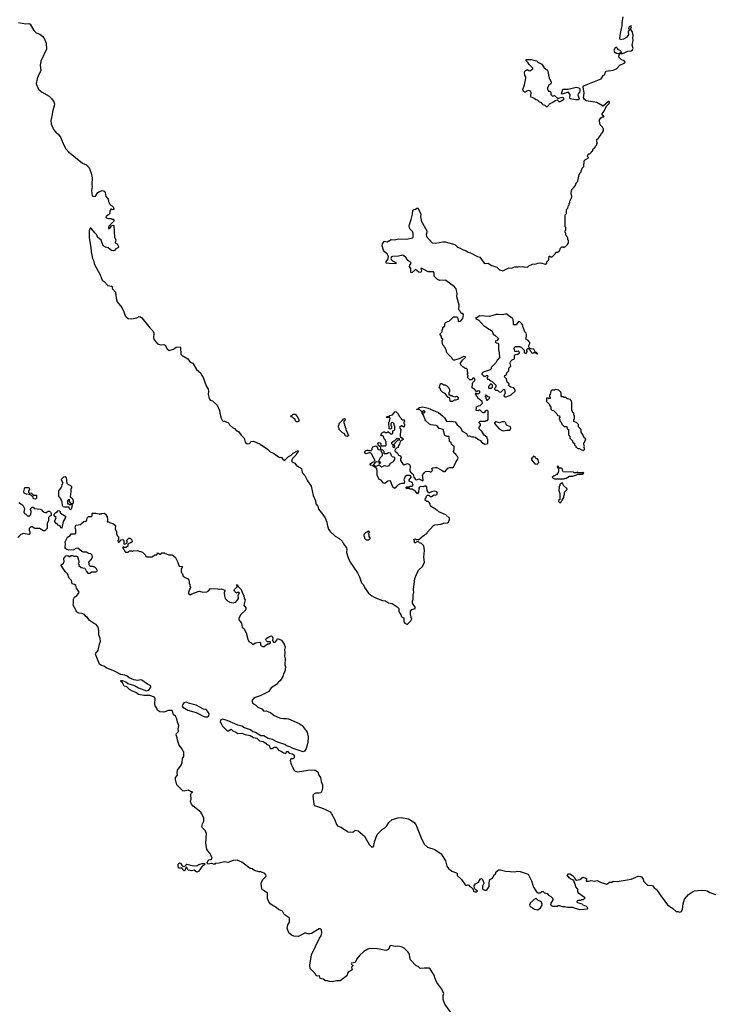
# Model space of a CAD drawing. Extents: x 1862350 to 2057294, y 212041 to 437318.
# Tile 136 of 256: x 1906450 to 1916749, y 349112 to 363745. Entities that reach past the tile are written whole.
import ezdxf

# ---------------------------------------------------------------- set-up
doc = ezdxf.new("R2010")
doc.units = 0

msp = doc.modelspace()

# ---------------------------------------------------------------- linework, layer by layer
at = {"layer": '0CON10XD'}
for points in [[(1912425, 360053), (1912414, 360045), (1912425, 360005), (1912413, 359987), (1912385, 359991), (1912335, 360032), (1912285, 359986), (1912272, 359982), (1912264, 360004), (1912264, 360045), (1912246, 360075), (1912252, 360098), (1912270, 360125), (1912267, 360135), (1912221, 360165), (1912198, 360205), (1912159, 360239), (1912145, 360244), (1912085, 360229), (1911994, 360226), (1911980, 360220), (1911968, 360195), (1911972, 360182), (1911992, 360162), (1912042, 360135), (1912048, 360125), (1912042, 360118), (1911945, 360119), (1911900, 360125), (1911900, 360145), (1911925, 360180), (1911933, 360225), (1911916, 360266), (1911876, 360296), (1911859, 360319), (1911841, 360385), (1911847, 360415), (1911875, 360452), (1911915, 360441), (1911975, 360478), (1912023, 360473), (1912085, 360486), (1912205, 360481), (1912290, 360505), (1912300, 360515), (1912299, 360579), (1912292, 360595), (1912253, 360635), (1912240, 360675), (1912245, 360700), (1912273, 360775), (1912293, 360855), (1912298, 360915), (1912314, 360926), (1912335, 360930), (1912355, 360946), (1912368, 360948), (1912414, 360855), (1912410, 360815), (1912422, 360775), (1912422, 360755), (1912506, 360605), (1912506, 360585), (1912494, 360554), (1912499, 360525), (1912585, 360427), (1912634, 360424), (1912744, 360444), (1912775, 360444), (1912922, 360402), (1912962, 360365), (1913001, 360351), (1913045, 360324), (1913091, 360311), (1913120, 360290), (1913155, 360279), (1913258, 360225), (1913294, 360214), (1913357, 360125), (1913375, 360120), (1913415, 360124), (1913465, 360090), (1913485, 360087), (1913545, 360068), (1913586, 360026), (1913635, 360013), (1913723, 360057), (1913765, 360050), (1913815, 360072), (1913855, 360070), (1913875, 360078), (1913925, 360072), (1913935, 360078), (1913945, 360070), (1914002, 360068), (1914020, 360085), (1914075, 360112), (1914132, 360118), (1914155, 360128), (1914195, 360130), (1914267, 360113), (1914290, 360125), (1914290, 360145), (1914320, 360175), (1914322, 360228), (1914335, 360230), (1914345, 360220), (1914368, 360222), (1914410, 360265), (1914422, 360288), (1914445, 360290), (1914478, 360312), (1914492, 360348), (1914512, 360368), (1914525, 360370), (1914532, 360362), (1914545, 360360), (1914552, 360368), (1914568, 360372), (1914598, 360402), (1914602, 360418), (1914610, 360425), (1914610, 360465), (1914600, 360475), (1914600, 360505), (1914590, 360515), (1914588, 360528), (1914572, 360542), (1914570, 360565), (1914560, 360585), (1914563, 360607), (1914570, 360615), (1914570, 360655), (1914560, 360665), (1914560, 360835), (1914563, 360847), (1914580, 360865), (1914580, 360925), (1914600, 360945), (1914610, 360985), (1914620, 360995), (1914620, 361015), (1914630, 361025), (1914633, 361047), (1914658, 361105), (1914660, 361125), (1914650, 361145), (1914648, 361175), (1914658, 361222), (1914686, 361244), (1914710, 361275), (1914730, 361325), (1914750, 361345), (1914770, 361445), (1914780, 361455), (1914780, 361465), (1914800, 361485), (1914800, 361505), (1914810, 361515), (1914812, 361538), (1914840, 361565), (1914842, 361648), (1914862, 361668), (1914875, 361670), (1914908, 361692), (1914908, 361698), (1914890, 361715), (1914898, 361722), (1914900, 361735), (1914915, 361750), (1914928, 361752), (1914942, 361768), (1914948, 361772), (1914952, 361788), (1914968, 361792), (1914980, 361825), (1915008, 361852), (1915010, 361865), (1915030, 361885), (1915030, 361905), (1915040, 361915), (1915030, 361925), (1915030, 361965), (1915058, 361982), (1915060, 361995), (1915088, 362022), (1915102, 362058), (1915120, 362075), (1915122, 362088), (1915130, 362095), (1915130, 362125), (1915122, 362132), (1915118, 362148), (1915083, 362183), (1915077, 362217), (1915070, 362225), (1915070, 362255), (1915095, 362290), (1915108, 362292), (1915115, 362300), (1915138, 362302), (1915138, 362318), (1915122, 362322), (1915110, 362335), (1915112, 362345), (1915143, 362385), (1915175, 362458), (1915218, 362502), (1915220, 362515), (1915215, 362527), (1915205, 362527), (1915125, 362458), (1915030, 362515), (1914871, 362541), (1914849, 362559), (1914835, 362585), (1914846, 362655), (1914828, 362745), (1914835, 362760), (1914851, 362769), (1915095, 362866), (1915125, 362913), (1915147, 362925), (1915161, 362965), (1915172, 362978), (1915276, 362994), (1915325, 363014), (1915373, 363067), (1915440, 363100), (1915452, 363115), (1915439, 363135), (1915395, 363155), (1915365, 363185), (1915359, 363205), (1915368, 363238), (1915325, 363240), (1915301, 363255), (1915290, 363295), (1915315, 363340), (1915325, 363338), (1915332, 363315), (1915344, 363304), (1915375, 363291), (1915391, 363275), (1915392, 363258), (1915388, 363252), (1915375, 363250), (1915375, 363240), (1915415, 363242), (1915495, 363275), (1915545, 363281), (1915563, 363295), (1915573, 363315), (1915559, 363365), (1915572, 363435), (1915567, 363475), (1915570, 363515), (1915555, 363571), (1915539, 363599), (1915538, 363615), (1915549, 363645), (1915545, 363653), (1915519, 363645), (1915504, 363625), (1915512, 363595), (1915499, 363561), (1915504, 363525), (1915475, 363479), (1915427, 363453), (1915383, 363445), (1915372, 363465), (1915385, 363540), (1915397, 363615), (1915409, 363651), (1915407, 363703), (1915426, 363785)], [(1906430, 363705), (1906543, 363683), (1906585, 363688), (1906605, 363680), (1906658, 363585), (1906695, 363548), (1906748, 363528), (1906793, 363493), (1906818, 363455), (1906844, 363395), (1906848, 363305), (1906763, 363127), (1906756, 363065), (1906763, 362993), (1906756, 362964), (1906729, 362921), (1906708, 362865), (1906694, 362795), (1906713, 362743), (1906735, 362706), (1906774, 362674), (1906886, 362606), (1906925, 362574), (1906958, 362525), (1906966, 362495), (1906962, 362465), (1906937, 362375), (1906934, 362335), (1906913, 362245), (1906920, 362195), (1906955, 362112), (1906985, 362072), (1907024, 362044), (1907057, 361997), (1907112, 361868), (1907135, 361827), (1907175, 361781), (1907382, 361612), (1907445, 361586), (1907485, 361543), (1907514, 361466), (1907526, 361395), (1907524, 361295), (1907530, 361265), (1907518, 361205), (1907530, 361125), (1907545, 361117), (1907575, 361124), (1907610, 361175), (1907635, 361191), (1907675, 361204), (1907705, 361196), (1907723, 361175), (1907732, 361115), (1907766, 361076), (1907771, 361041), (1907790, 361005), (1907812, 360982), (1907825, 360980), (1907840, 360965), (1907850, 360935), (1907848, 360922), (1907825, 360920), (1907815, 360930), (1907802, 360928), (1907798, 360912), (1907790, 360905), (1907790, 360865), (1907770, 360845), (1907745, 360832), (1907733, 360813), (1907738, 360798), (1907775, 360790), (1907815, 360790), (1907822, 360782), (1907838, 360778), (1907850, 360765), (1907848, 360752), (1907775, 360676), (1907769, 360655), (1907772, 360642), (1907779, 360641), (1907797, 360653), (1907815, 360682), (1907835, 360690), (1907850, 360685), (1907862, 360515), (1907878, 360475), (1907870, 360435), (1907885, 360420), (1907900, 360415), (1907918, 360375), (1907918, 360365), (1907908, 360355), (1907881, 360339), (1907859, 360315), (1907845, 360312), (1907816, 360315), (1907765, 360355), (1907725, 360363), (1907693, 360383), (1907659, 360469), (1907609, 360515), (1907596, 360546), (1907565, 360575), (1907525, 360634), (1907505, 360646), (1907496, 360644), (1907482, 360608), (1907484, 360505), (1907510, 360360), (1907512, 360295), (1907534, 360195), (1907551, 360155), (1907556, 360115), (1907648, 359955), (1907676, 359876), (1907704, 359854), (1907761, 359795), (1907815, 359786), (1907830, 359775), (1907827, 359755), (1907831, 359745), (1907874, 359694), (1907884, 359604), (1907901, 359551), (1907971, 359465), (1908000, 359405), (1908019, 359345), (1908035, 359327), (1908065, 359303), (1908115, 359297), (1908190, 359315), (1908225, 359332), (1908248, 359328), (1908266, 359316), (1908384, 359164), (1908430, 359120), (1908446, 359085), (1908442, 359015), (1908450, 358985), (1908500, 358925), (1908545, 358914), (1908595, 358917), (1908615, 358908), (1908641, 358851), (1908675, 358830), (1908735, 358849), (1908775, 358877), (1908834, 358884), (1908841, 358871), (1908848, 358775), (1908864, 358755), (1908925, 358719), (1908948, 358705), (1908985, 358657), (1909025, 358641), (1909079, 358545), (1909145, 358492), (1909156, 358456), (1909178, 358425), (1909223, 358305), (1909252, 358255), (1909258, 358225), (1909251, 358175), (1909266, 358116), (1909282, 358092), (1909315, 358081), (1909386, 358015), (1909420, 357935), (1909424, 357895), (1909446, 357825), (1909468, 357785), (1909475, 357778), (1909495, 357777), (1909555, 357753), (1909572, 357722), (1909612, 357685), (1909645, 357667), (1909675, 357637), (1909705, 357623), (1909745, 357568), (1909788, 357528), (1909801, 357465), (1909832, 357442), (1909866, 357444), (1909876, 357454), (1909885, 357478), (1909925, 357483), (1910024, 357434), (1910135, 357362), (1910174, 357324), (1910224, 357304), (1910315, 357240), (1910335, 357242), (1910345, 357238), (1910363, 357215), (1910385, 357201), (1910395, 357201), (1910449, 357255), (1910485, 357272), (1910515, 357304), (1910583, 357337), (1910590, 357335), (1910590, 357325), (1910575, 357310), (1910556, 357274), (1910506, 357225), (1910494, 357184), (1910505, 357168), (1910540, 357155), (1910562, 357125), (1910595, 357098), (1910642, 357075), (1910651, 357015), (1910691, 356971), (1910729, 356889), (1910784, 356814), (1910816, 356675), (1910850, 356595), (1910855, 356552), (1910881, 356515), (1910895, 356468), (1910940, 356415), (1910991, 356341), (1911018, 356275), (1911024, 356244), (1911042, 356175), (1911060, 356145), (1911140, 356070), (1911195, 356037), (1911243, 355995), (1911263, 355955), (1911309, 355895), (1911316, 355875), (1911309, 355825), (1911336, 355745), (1911366, 355685), (1911473, 355525), (1911504, 355464), (1911535, 355378), (1911563, 355345), (1911577, 355305), (1911635, 355223), (1911685, 355182), (1911740, 355155), (1911844, 355114), (1911888, 355108), (1911935, 355079), (1911988, 355068), (1912065, 355020), (1912090, 354995), (1912090, 354945), (1912117, 354907), (1912122, 354882), (1912145, 354860), (1912160, 354855), (1912162, 354795), (1912175, 354778), (1912205, 354760), (1912218, 354762), (1912268, 354812), (1912275, 354830)], [(1914295, 362450), (1914285, 362450), (1914265, 362470), (1914235, 362480), (1914208, 362508), (1914173, 362523), (1914148, 362548), (1914123, 362553), (1914097, 362577), (1914055, 362592), (1914050, 362615), (1914058, 362665), (1914045, 362680), (1914015, 362690), (1913985, 362680), (1913972, 362668), (1913955, 362668), (1913942, 362675), (1913935, 362690), (1913934, 362705), (1913957, 362775), (1913977, 362875), (1913977, 362895), (1913963, 362915), (1913958, 362965), (1913968, 362985), (1913995, 363006), (1914019, 362989), (1914035, 362987), (1914082, 363015), (1914082, 363025), (1914027, 363077), (1914010, 363105), (1913980, 363135), (1913980, 363155), (1914055, 363152), (1914134, 363134), (1914154, 363114), (1914212, 363082), (1914250, 363030), (1914296, 362996), (1914323, 362883), (1914352, 362815), (1914347, 362793), (1914315, 362770), (1914310, 362745), (1914300, 362735), (1914300, 362705), (1914308, 362698), (1914312, 362682), (1914335, 362680), (1914348, 362668), (1914350, 362635), (1914375, 362610), (1914405, 362620), (1914448, 362578), (1914465, 362578), (1914515, 362594), (1914529, 362589), (1914537, 362575), (1914536, 362554), (1914485, 362524), (1914474, 362524), (1914445, 362548), (1914435, 362549), (1914410, 362540), (1914378, 362515), (1914325, 362490), (1914315, 362470), (1914295, 362450)], [(1914755, 362554), (1914715, 362554), (1914635, 362570), (1914629, 362585), (1914634, 362635), (1914607, 362667), (1914515, 362639), (1914505, 362642), (1914527, 362713), (1914606, 362714), (1914725, 362744), (1914764, 362734), (1914779, 362715), (1914780, 362685), (1914774, 362666), (1914755, 362645), (1914749, 362625), (1914769, 362575), (1914765, 362559), (1914755, 362554)], [(1912275, 354830), (1912280, 354845), (1912270, 354855), (1912270, 354875), (1912260, 354895), (1912260, 354955), (1912282, 354978), (1912330, 354995), (1912330, 355015), (1912290, 355075), (1912290, 355115), (1912300, 355125), (1912300, 355205), (1912312, 355225), (1912304, 355275), (1912325, 355440), (1912359, 355525), (1912385, 355567), (1912441, 355619), (1912471, 355685), (1912462, 355755), (1912470, 355855), (1912458, 355925), (1912425, 355960), (1912395, 355970), (1912375, 355990), (1912348, 355982), (1912335, 355970), (1912322, 355972), (1912320, 356005), (1912310, 356015), (1912310, 356025), (1912335, 356030), (1912345, 356020), (1912385, 356020), (1912455, 356080), (1912465, 356080), (1912482, 356098), (1912498, 356102), (1912510, 356115), (1912510, 356125), (1912605, 356230), (1912625, 356240), (1912712, 356248), (1912755, 356262), (1912810, 356265), (1912828, 356275), (1912840, 356315), (1912840, 356335), (1912785, 356388), (1912685, 356432), (1912635, 356472), (1912558, 356515), (1912552, 356552), (1912539, 356569), (1912522, 356582), (1912503, 356583), (1912480, 356605), (1912480, 356625), (1912490, 356635), (1912500, 356665), (1912515, 356680), (1912535, 356678), (1912555, 356661), (1912575, 356660), (1912615, 356682), (1912635, 356680), (1912654, 356686), (1912663, 356705), (1912655, 356728), (1912615, 356738), (1912575, 356730), (1912545, 356712), (1912532, 356712), (1912508, 356745), (1912502, 356795), (1912492, 356812), (1912468, 356812), (1912455, 356802), (1912415, 356807), (1912395, 356798), (1912387, 356783), (1912378, 356725), (1912365, 356700), (1912325, 356750), (1912315, 356750), (1912285, 356770), (1912255, 356770), (1912245, 356780), (1912195, 356780), (1912190, 356785), (1912205, 356800), (1912245, 356800), (1912255, 356810), (1912285, 356810), (1912302, 356828), (1912286, 356866), (1912240, 356885), (1912240, 356905), (1912272, 356945), (1912270, 356955), (1912245, 356970), (1912205, 356973), (1912182, 356958), (1912162, 356905), (1912170, 356885), (1912168, 356852), (1912125, 356852), (1912098, 356842), (1912085, 356830), (1912072, 356828), (1912052, 356808), (1912048, 356792), (1912035, 356790), (1912025, 356780), (1912000, 356795), (1911965, 356890), (1911925, 356888), (1911900, 356865), (1911875, 356852), (1911854, 356864), (1911825, 356902), (1911795, 356910), (1911766, 356975), (1911767, 357045), (1911758, 357075), (1911718, 357108), (1911705, 357110), (1911695, 357120), (1911662, 357125), (1911660, 357145), (1911695, 357170), (1911718, 357172), (1911720, 357185), (1911730, 357195), (1911730, 357205), (1911722, 357212), (1911688, 357288), (1911665, 357310), (1911645, 357310), (1911595, 357292), (1911583, 357313), (1911582, 357328), (1911592, 357338), (1911613, 357347), (1911627, 357347), (1911635, 357340), (1911675, 357340), (1911680, 357345), (1911690, 357355), (1911690, 357375), (1911701, 357399), (1911745, 357412), (1911768, 357398), (1911775, 357360), (1911795, 357352), (1911818, 357362), (1911818, 357388), (1911782, 357422), (1911778, 357438), (1911770, 357445), (1911785, 357460), (1911808, 357458), (1911820, 357445), (1911822, 357422), (1911835, 357410), (1911885, 357410), (1911898, 357422), (1911900, 357475), (1911890, 357485), (1911890, 357495), (1911870, 357515), (1911858, 357548), (1911848, 357558), (1911832, 357562), (1911820, 357575), (1911828, 357582), (1911832, 357598), (1911865, 357620), (1911878, 357618), (1911885, 357610), (1911915, 357610), (1911922, 357618), (1911935, 357620), (1911968, 357588), (1911982, 357588), (1911998, 357602), (1912000, 357635), (1912015, 357640), (1912030, 357655), (1912030, 357705), (1912020, 357715), (1912017, 357737), (1911997, 357757), (1911980, 357755), (1911970, 357745), (1911970, 357715), (1911980, 357705), (1911980, 357675), (1911965, 357660), (1911942, 357662), (1911940, 357765), (1911950, 357775), (1911958, 357825), (1911945, 357840), (1911932, 357838), (1911925, 357830), (1911900, 357835), (1911915, 357850), (1911945, 357850), (1911955, 357860), (1911995, 357870), (1912035, 357920), (1912048, 357918), (1912078, 357888), (1912092, 357852), (1912118, 357828), (1912122, 357812), (1912135, 357800), (1912168, 357798), (1912170, 357775), (1912160, 357765), (1912160, 357745), (1912170, 357735), (1912172, 357715), (1912155, 357690), (1912135, 357710), (1912125, 357710), (1912100, 357685), (1912102, 357672), (1912120, 357655), (1912108, 357585), (1912108, 357548), (1912122, 357532), (1912135, 357530), (1912150, 357515), (1912150, 357505), (1912110, 357475), (1912100, 357435), (1912080, 357405), (1912080, 357385), (1912052, 357378), (1912032, 357358), (1912030, 357335), (1912070, 357305), (1912082, 357272), (1912105, 357270), (1912118, 357258), (1912122, 357235), (1912113, 357217), (1912112, 357195), (1912154, 357134), (1912175, 357132), (1912215, 357148), (1912246, 357136), (1912258, 357115), (1912253, 357035), (1912264, 357014), (1912283, 357003), (1912302, 356985), (1912310, 356945), (1912335, 356913), (1912355, 356906), (1912385, 356922), (1912447, 356893), (1912452, 356905), (1912440, 356975), (1912468, 357015), (1912485, 357030), (1912535, 357037), (1912553, 357023), (1912567, 357023), (1912587, 357043), (1912580, 357075), (1912594, 357086), (1912635, 357092), (1912655, 357092), (1912733, 357043), (1912755, 357032), (1912775, 357032), (1912815, 357078), (1912845, 357090), (1912892, 357088), (1912903, 357097), (1912939, 357181), (1912967, 357213), (1912968, 357235), (1912960, 357255), (1912940, 357275), (1912936, 357286), (1912912, 357305), (1912902, 357325), (1912910, 357355), (1912910, 357405), (1912895, 357410), (1912870, 357435), (1912868, 357458), (1912840, 357475), (1912838, 357548), (1912805, 357550), (1912774, 357564), (1912745, 357653), (1912688, 357668), (1912662, 357702), (1912645, 357713), (1912564, 357724), (1912545, 357732), (1912491, 357781), (1912478, 357798), (1912457, 357867), (1912430, 357905), (1912445, 357910), (1912452, 357902), (1912465, 357900), (1912478, 357915), (1912465, 357930), (1912455, 357930), (1912445, 357920), (1912425, 357920), (1912395, 357950), (1912355, 357950), (1912350, 357955), (1912378, 357962), (1912395, 357980), (1912445, 357992), (1912525, 357972), (1912626, 357926), (1912680, 357905), (1912738, 357858), (1912766, 357826), (1912795, 357778), (1912805, 357773), (1912865, 357778), (1912925, 357768), (1912956, 357726), (1913006, 357686), (1913030, 357630), (1913096, 357596), (1913115, 357557), (1913135, 357559), (1913174, 357544), (1913204, 357546), (1913221, 357541), (1913270, 357505), (1913303, 357493), (1913318, 357465), (1913365, 357438), (1913410, 357445), (1913410, 357500), (1913398, 357538), (1913355, 357572), (1913329, 357619), (1913282, 357665), (1913282, 357688), (1913300, 357715), (1913300, 357735), (1913282, 357752), (1913280, 357765), (1913295, 357780), (1913375, 357780), (1913382, 357788), (1913405, 357790), (1913418, 357802), (1913417, 357927), (1913407, 357937), (1913393, 357937), (1913374, 357926), (1913355, 357900), (1913335, 357900), (1913295, 357940), (1913275, 357940), (1913265, 357930), (1913240, 357935), (1913245, 357990), (1913273, 358007), (1913295, 358010), (1913330, 358045), (1913328, 358068), (1913262, 358122), (1913258, 358138), (1913242, 358152), (1913238, 358168), (1913230, 358175), (1913235, 358200), (1913255, 358180), (1913262, 358188), (1913275, 358190), (1913290, 358205), (1913290, 358225), (1913265, 358230), (1913255, 358220), (1913245, 358220), (1913208, 358258), (1913192, 358262), (1913180, 358275), (1913183, 358337), (1913190, 358355), (1913220, 358385), (1913218, 358408), (1913208, 358418), (1913195, 358420), (1913168, 358392), (1913145, 358390), (1913112, 358422), (1913110, 358435), (1913120, 358445), (1913118, 358458), (1913110, 358465), (1913110, 358485), (1913120, 358495), (1913110, 358505), (1913108, 358548), (1913095, 358560), (1913075, 358560), (1913055, 358580), (1913045, 358580), (1913010, 358615), (1913008, 358628), (1913000, 358635), (1913034, 358686), (1913080, 358725), (1913080, 358735), (1913055, 358738), (1912985, 358707), (1912916, 358684), (1912900, 358685), (1912880, 358705), (1912878, 358718), (1912800, 358795), (1912790, 358845), (1912780, 358855), (1912780, 358865), (1912760, 358885), (1912760, 358895), (1912740, 358915), (1912737, 358937), (1912730, 358945), (1912730, 358975), (1912740, 358985), (1912740, 358995), (1912722, 359012), (1912720, 359035), (1912700, 359065), (1912702, 359078), (1912730, 359105), (1912730, 359135), (1912740, 359145), (1912742, 359168), (1912770, 359195), (1912772, 359228), (1912792, 359248), (1912808, 359252), (1912812, 359258), (1912838, 359262), (1912902, 359328), (1912955, 359330), (1912967, 359307), (1912970, 359265), (1912975, 359260), (1913005, 359262), (1913037, 359305), (1913050, 359365), (1913037, 359377), (1913015, 359380), (1913000, 359415), (1912980, 359435), (1912987, 359503), (1912948, 359625), (1912957, 359675), (1912940, 359745), (1912918, 359775), (1912785, 359868), (1912775, 359872), (1912695, 359868), (1912664, 359884), (1912613, 359933), (1912614, 359975), (1912602, 359995), (1912525, 359999), (1912425, 360053)], [(1913665, 358140), (1913685, 358142), (1913758, 358172), (1913820, 358225), (1913820, 358245), (1913800, 358275), (1913753, 358283), (1913722, 358302), (1913720, 358315), (1913728, 358322), (1913730, 358335), (1913700, 358360), (1913687, 358407), (1913660, 358435), (1913662, 358458), (1913678, 358462), (1913688, 358472), (1913693, 358497), (1913722, 358525), (1913723, 358567), (1913752, 358598), (1913742, 358635), (1913750, 358665), (1913775, 358690), (1913810, 358705), (1913810, 358755), (1913823, 358767), (1913858, 358772), (1913880, 358795), (1913878, 358808), (1913865, 358820), (1913848, 358812), (1913812, 358812), (1913810, 358845), (1913800, 358855), (1913802, 358868), (1913825, 358890), (1913838, 358888), (1913845, 358880), (1913855, 358890), (1913885, 358890), (1913892, 358882), (1913908, 358878), (1913950, 358835), (1913952, 358792), (1913968, 358788), (1913975, 358780), (1913988, 358792), (1913992, 358808), (1914000, 358815), (1913990, 358825), (1913990, 358845), (1914005, 358860), (1914018, 358858), (1914038, 358838), (1914040, 358825), (1914060, 358805), (1914062, 358792), (1914085, 358790), (1914095, 358800), (1914120, 358800), (1914132, 358782), (1914145, 358780), (1914150, 358785), (1914135, 358800), (1914120, 358800), (1914095, 358848), (1914052, 358852), (1914032, 358862), (1914022, 358885), (1914022, 358905), (1914037, 358933), (1914037, 358947), (1914005, 358980), (1913983, 358993), (1913986, 359066), (1913980, 359085), (1913962, 359105), (1913932, 359185), (1913932, 359205), (1913918, 359225), (1913885, 359252), (1913865, 359257), (1913835, 359212), (1913798, 359208), (1913792, 359215), (1913793, 359255), (1913782, 359305), (1913735, 359332), (1913696, 359366), (1913675, 359370), (1913625, 359357), (1913565, 359363), (1913535, 359361), (1913435, 359333), (1913288, 359342), (1913245, 359310), (1913232, 359318), (1913230, 359305), (1913275, 359280), (1913355, 359190), (1913365, 359190), (1913405, 359158), (1913466, 359126), (1913476, 359115), (1913491, 359071), (1913515, 359058), (1913568, 359005), (1913545, 358970), (1913523, 358967), (1913520, 358955), (1913533, 358943), (1913565, 358938), (1913572, 358922), (1913570, 358845), (1913582, 358792), (1913587, 358723), (1913552, 358685), (1913530, 358645), (1913462, 358578), (1913460, 358555), (1913445, 358540), (1913343, 358507), (1913320, 358485), (1913320, 358475), (1913340, 358455), (1913358, 358448), (1913382, 358448), (1913395, 358460), (1913408, 358458), (1913410, 358435), (1913400, 358425), (1913402, 358402), (1913425, 358400), (1913442, 358382), (1913475, 358370), (1913530, 358315), (1913530, 358285), (1913510, 358265), (1913510, 358255), (1913525, 358240), (1913555, 358240), (1913582, 358212), (1913605, 358210), (1913642, 358248), (1913658, 358248), (1913670, 358195), (1913662, 358188), (1913650, 358155), (1913665, 358140)], [(1912852, 358072), (1912848, 358118), (1912838, 358128), (1912822, 358132), (1912778, 358188), (1912742, 358202), (1912713, 358233), (1912707, 358257), (1912690, 358275), (1912700, 358325), (1912712, 358338), (1912725, 358340), (1912755, 358320), (1912775, 358320), (1912785, 358310), (1912798, 358308), (1912828, 358278), (1912832, 358262), (1912840, 358255), (1912840, 358215), (1912830, 358205), (1912832, 358172), (1912848, 358168), (1912855, 358160), (1912875, 358160), (1912885, 358150), (1912925, 358142), (1912945, 358148), (1912970, 358135), (1912970, 358115), (1912958, 358102), (1912935, 358090), (1912915, 358090), (1912885, 358072), (1912852, 358072)], [(1913465, 358270), (1913480, 358285), (1913480, 358315), (1913465, 358330), (1913445, 358330), (1913440, 358315), (1913420, 358295), (1913420, 358275), (1913425, 358270), (1913465, 358270)], [(1914835, 357340), (1914850, 357355), (1914850, 357375), (1914840, 357385), (1914848, 357405), (1914840, 357425), (1914840, 357455), (1914848, 357462), (1914870, 357515), (1914842, 357532), (1914838, 357548), (1914832, 357552), (1914828, 357568), (1914800, 357615), (1914798, 357648), (1914792, 357652), (1914790, 357665), (1914760, 357695), (1914758, 357728), (1914728, 357758), (1914690, 357775), (1914690, 357805), (1914700, 357815), (1914700, 357855), (1914690, 357865), (1914688, 357898), (1914672, 357912), (1914668, 357928), (1914660, 357935), (1914660, 358055), (1914650, 358085), (1914635, 358100), (1914595, 358110), (1914565, 358130), (1914545, 358130), (1914535, 358140), (1914512, 358142), (1914500, 358155), (1914500, 358205), (1914465, 358240), (1914415, 358250), (1914405, 358240), (1914362, 358238), (1914350, 358225), (1914337, 358173), (1914330, 358165), (1914330, 358135), (1914338, 358128), (1914340, 358115), (1914325, 358110), (1914315, 358120), (1914282, 358118), (1914282, 358072), (1914330, 358025), (1914330, 358015), (1914350, 357985), (1914350, 357955), (1914365, 357940), (1914388, 357938), (1914438, 357888), (1914442, 357872), (1914452, 357862), (1914478, 357858), (1914480, 357835), (1914472, 357828), (1914470, 357815), (1914480, 357805), (1914483, 357783), (1914500, 357765), (1914510, 357735), (1914545, 357700), (1914588, 357698), (1914592, 357662), (1914610, 357655), (1914610, 357575), (1914630, 357555), (1914630, 357525), (1914670, 357485), (1914672, 357472), (1914698, 357448), (1914700, 357425), (1914718, 357408), (1914722, 357392), (1914755, 357370), (1914775, 357370), (1914782, 357362), (1914835, 357340)], [(1913405, 358090), (1913438, 358122), (1913440, 358135), (1913412, 358142), (1913398, 358158), (1913382, 358162), (1913375, 358170), (1913370, 358145), (1913380, 358135), (1913380, 358115), (1913390, 358105), (1913392, 358092), (1913405, 358090)], [(1910585, 357770), (1910565, 357770), (1910550, 357785), (1910540, 357815), (1910525, 357820), (1910508, 357838), (1910492, 357842), (1910482, 357858), (1910498, 357862), (1910515, 357880), (1910545, 357880), (1910575, 357850), (1910600, 357805), (1910602, 357792), (1910610, 357785), (1910585, 357770)], [(1911325, 357552), (1911295, 357562), (1911273, 357593), (1911250, 357605), (1911200, 357655), (1911200, 357675), (1911190, 357685), (1911190, 357715), (1911200, 357725), (1911200, 357745), (1911248, 357792), (1911255, 357810), (1911285, 357820), (1911290, 357795), (1911272, 357778), (1911270, 357755), (1911277, 357747), (1911280, 357715), (1911290, 357705), (1911290, 357685), (1911300, 357675), (1911300, 357655), (1911337, 357567), (1911325, 357552)], [(1913645, 357633), (1913695, 357642), (1913735, 357642), (1913745, 357650), (1913752, 357675), (1913746, 357696), (1913700, 357715), (1913685, 357730), (1913680, 357755), (1913665, 357770), (1913625, 357770), (1913585, 357752), (1913535, 357770), (1913510, 357755), (1913510, 357745), (1913580, 357665), (1913625, 357638), (1913645, 357633)], [(1912015, 357380), (1912030, 357395), (1912028, 357408), (1912020, 357415), (1912020, 357435), (1912028, 357442), (1912032, 357458), (1912072, 357498), (1912098, 357502), (1912098, 357518), (1912052, 357518), (1912018, 357482), (1911980, 357455), (1911980, 357445), (1912000, 357425), (1912000, 357395), (1912015, 357380)], [(1911825, 357100), (1911835, 357102), (1911875, 357117), (1911915, 357108), (1911942, 357118), (1911964, 357156), (1912009, 357181), (1912030, 357215), (1912028, 357238), (1911995, 357250), (1911980, 357265), (1911970, 357295), (1911962, 357302), (1911935, 357308), (1911907, 357293), (1911872, 357292), (1911870, 357325), (1911845, 357350), (1911820, 357345), (1911820, 357335), (1911840, 357305), (1911840, 357265), (1911812, 357235), (1911790, 357195), (1911792, 357182), (1911810, 357175), (1911807, 357143), (1911802, 357142), (1911798, 357158), (1911788, 357168), (1911755, 357172), (1911742, 357168), (1911710, 357135), (1911712, 357122), (1911725, 357120), (1911735, 357110), (1911765, 357112), (1911795, 357130), (1911825, 357100)], [(1914145, 357140), (1914170, 357165), (1914160, 357205), (1914148, 357218), (1914135, 357220), (1914120, 357235), (1914115, 357250), (1914102, 357252), (1914095, 357260), (1914082, 357248), (1914075, 357230), (1914062, 357228), (1914060, 357205), (1914110, 357145), (1914145, 357140)], [(1914545, 356920), (1914553, 356927), (1914575, 356930), (1914628, 356962), (1914675, 356962), (1914735, 356980), (1914745, 356990), (1914815, 356990), (1914840, 357005), (1914825, 357018), (1914815, 357010), (1914755, 357010), (1914745, 357018), (1914725, 357010), (1914695, 357010), (1914685, 357020), (1914533, 357023), (1914520, 357045), (1914520, 357065), (1914508, 357078), (1914460, 357080), (1914460, 357105), (1914445, 357110), (1914440, 357095), (1914460, 357080), (1914462, 357035), (1914458, 357015), (1914436, 356984), (1914395, 356960), (1914385, 356960), (1914370, 356945), (1914385, 356930), (1914405, 356922), (1914545, 356920)], [(1907205, 356460), (1907193, 356473), (1907185, 356500), (1907115, 356498), (1907097, 356507), (1907088, 356525), (1907082, 356575), (1907060, 356625), (1907032, 356665), (1907033, 356745), (1907068, 356785), (1907078, 356808), (1907080, 356835), (1907098, 356855), (1907073, 356903), (1907072, 356915), (1907105, 356950), (1907125, 356958), (1907142, 356935), (1907150, 356855), (1907165, 356840), (1907205, 356822), (1907222, 356805), (1907222, 356788), (1907208, 356772), (1907212, 356735), (1907200, 356655), (1907225, 356640), (1907245, 356606), (1907247, 356565), (1907235, 356550), (1907222, 356552), (1907192, 356582), (1907190, 356615), (1907185, 356620), (1907160, 356595), (1907160, 356555), (1907165, 356550), (1907175, 356550), (1907185, 356540), (1907228, 356538), (1907225, 356500), (1907215, 356470), (1907205, 356460)], [(1906685, 356620), (1906662, 356622), (1906652, 356632), (1906648, 356648), (1906618, 356678), (1906595, 356690), (1906553, 356693), (1906515, 356710), (1906512, 356735), (1906525, 356790), (1906585, 356790), (1906598, 356775), (1906597, 356763), (1906580, 356745), (1906580, 356725), (1906592, 356712), (1906625, 356710), (1906655, 356680), (1906698, 356678), (1906700, 356635), (1906685, 356620)], [(1914495, 356570), (1914508, 356582), (1914510, 356595), (1914540, 356645), (1914540, 356675), (1914550, 356685), (1914550, 356725), (1914590, 356765), (1914585, 356780), (1914540, 356815), (1914528, 356848), (1914515, 356860), (1914502, 356858), (1914480, 356835), (1914480, 356815), (1914470, 356805), (1914468, 356745), (1914480, 356705), (1914480, 356615), (1914463, 356597), (1914462, 356585), (1914475, 356570), (1914495, 356570)], [(1906435, 356568), (1906499, 356529), (1906522, 356482), (1906512, 356425), (1906520, 356405), (1906535, 356400), (1906565, 356370), (1906575, 356370), (1906585, 356360), (1906617, 356393), (1906620, 356435), (1906612, 356465), (1906622, 356488), (1906635, 356500), (1906648, 356498), (1906665, 356482), (1906752, 356472), (1906775, 356460), (1906795, 356438), (1906825, 356422), (1906845, 356420), (1906875, 356440), (1906895, 356440), (1906910, 356425), (1906920, 356405), (1906920, 356375), (1906900, 356365), (1906880, 356345), (1906880, 356295), (1906860, 356255), (1906860, 356185), (1906825, 356150), (1906805, 356148), (1906745, 356183), (1906674, 356184), (1906635, 356210), (1906615, 356210), (1906590, 356185), (1906592, 356158), (1906603, 356133), (1906603, 356115), (1906595, 356100), (1906585, 356094), (1906505, 356111), (1906465, 356093), (1906421, 356049)], [(1907075, 356190), (1907062, 356192), (1907055, 356220), (1907045, 356220), (1907035, 356230), (1907022, 356232), (1907005, 356250), (1906995, 356250), (1906970, 356285), (1906970, 356305), (1906980, 356315), (1906990, 356345), (1906962, 356372), (1906963, 356397), (1906985, 356420), (1907010, 356435), (1907015, 356450), (1907048, 356448), (1907055, 356410), (1907130, 356365), (1907132, 356345), (1907096, 356285), (1907075, 356190)], [(1910185, 350602), (1910156, 350636), (1910136, 350686), (1910134, 350765), (1910058, 350818), (1910044, 350865), (1910039, 350905), (1910044, 350926), (1910069, 350971), (1910113, 351015), (1910110, 351035), (1910095, 351056), (1910035, 351081), (1910005, 351082), (1909940, 351100), (1909905, 351127), (1909875, 351131), (1909755, 351223), (1909685, 351252), (1909625, 351247), (1909545, 351221), (1909495, 351227), (1909415, 351210), (1909355, 351207), (1909345, 351190), (1909305, 351203), (1909250, 351195), (1909238, 351215), (1909252, 351248), (1909262, 351258), (1909295, 351263), (1909310, 351285), (1909288, 351345), (1909235, 351415), (1909218, 351505), (1909228, 351655), (1909205, 351698), (1909168, 351735), (1909158, 351755), (1909166, 351795), (1909186, 351835), (1909186, 351876), (1909159, 351945), (1909145, 351966), (1909031, 352055), (1909007, 352085), (1908989, 352125), (1908988, 352135), (1908999, 352155), (1908994, 352235), (1909006, 352254), (1909027, 352267), (1908995, 352274), (1908955, 352295), (1908895, 352282), (1908875, 352284), (1908789, 352375), (1908765, 352452), (1908766, 352485), (1908798, 352515), (1908792, 352548), (1908798, 352592), (1908850, 352665), (1908868, 352705), (1908873, 352767), (1908890, 352795), (1908890, 352865), (1908875, 352878), (1908861, 352915), (1908820, 352965), (1908808, 353008), (1908797, 353035), (1908794, 353074), (1908776, 353115), (1908784, 353135), (1908809, 353165), (1908806, 353205), (1908816, 353256), (1908798, 353305), (1908788, 353355), (1908765, 353394), (1908745, 353409), (1908731, 353431), (1908722, 353472), (1908715, 353478), (1908665, 353480), (1908595, 353456), (1908535, 353461), (1908519, 353469), (1908498, 353485), (1908487, 353515), (1908466, 353546), (1908461, 353581), (1908464, 353654), (1908456, 353676), (1908385, 353699), (1908295, 353700), (1908215, 353715), (1908175, 353748), (1908125, 353766), (1908085, 353789), (1908045, 353830), (1908005, 353838), (1907978, 353888), (1907950, 353915), (1907958, 353922), (1907975, 353924), (1908030, 353905), (1908058, 353878), (1908155, 353848), (1908215, 353815), (1908335, 353769), (1908369, 353781), (1908400, 353825), (1908398, 353845), (1908391, 353851), (1908351, 353871), (1908265, 353931), (1908245, 353933), (1908205, 353923), (1908145, 353934), (1908079, 353965), (1908048, 353988), (1908015, 354001), (1907955, 354012), (1907870, 354060), (1907735, 354114), (1907713, 354133), (1907655, 354151), (1907635, 354165), (1907579, 354315), (1907582, 354328), (1907618, 354372), (1907635, 354463), (1907651, 354509), (1907649, 354549), (1907628, 354605), (1907627, 354667), (1907618, 354718), (1907588, 354758), (1907549, 354775), (1907487, 354815), (1907459, 354859), (1907435, 354876), (1907413, 354903), (1907375, 354920), (1907329, 354925), (1907293, 354945), (1907286, 354976), (1907247, 355045), (1907252, 355075), (1907250, 355135), (1907264, 355165), (1907302, 355185), (1907330, 355220), (1907333, 355235), (1907294, 355295), (1907286, 355336), (1907265, 355352), (1907232, 355362), (1907219, 355409), (1907187, 355445), (1907159, 355509), (1907126, 355546), (1907068, 355635), (1907068, 355645), (1907101, 355669), (1907110, 355695), (1907108, 355735), (1907135, 355776), (1907164, 355784), (1907185, 355768), (1907195, 355768), (1907215, 355782), (1907235, 355782), (1907255, 355770), (1907295, 355772), (1907308, 355765), (1907322, 355712), (1907330, 355705), (1907330, 355675), (1907320, 355665), (1907330, 355655), (1907330, 355635), (1907363, 355603), (1907420, 355595), (1907442, 355542), (1907465, 355520), (1907495, 355520), (1907525, 355538), (1907585, 355540), (1907600, 355555), (1907598, 355578), (1907568, 355608), (1907555, 355610), (1907545, 355620), (1907505, 355620), (1907490, 355635), (1907480, 355685), (1907515, 355720), (1907532, 355755), (1907527, 355787), (1907508, 355808), (1907475, 355810), (1907445, 355830), (1907395, 355830), (1907385, 355840), (1907375, 355840), (1907315, 355890), (1907285, 355888), (1907252, 355868), (1907175, 355860), (1907135, 355883), (1907126, 355896), (1907124, 355914), (1907131, 355945), (1907125, 355985), (1907163, 356055), (1907199, 356081), (1907215, 356104), (1907268, 356102), (1907287, 356115), (1907286, 356165), (1907274, 356195), (1907287, 356233), (1907347, 356243), (1907365, 356250), (1907402, 356288), (1907438, 356292), (1907450, 356305), (1907450, 356325), (1907460, 356345), (1907475, 356360), (1907515, 356360), (1907528, 356372), (1907530, 356405), (1907535, 356410), (1907583, 356413), (1907625, 356400), (1907635, 356390), (1907645, 356400), (1907665, 356400), (1907673, 356407), (1907705, 356412), (1907728, 356395), (1907753, 356355), (1907758, 356315), (1907752, 356282), (1907775, 356280), (1907785, 356270), (1907836, 356256), (1907877, 356227), (1907870, 356175), (1907887, 356137), (1907888, 356108), (1907898, 356078), (1907917, 356057), (1907920, 356045), (1907920, 356015), (1907910, 356005), (1907912, 355982), (1907928, 355982), (1907960, 356015), (1907985, 356020), (1908000, 356005), (1908000, 355955), (1908015, 355950), (1908048, 355972), (1908050, 355995), (1908040, 356005), (1908052, 356018), (1908075, 356040), (1908095, 356040), (1908117, 356017), (1908120, 355985), (1908105, 355970), (1908072, 355958), (1908060, 355945), (1908058, 355922), (1908035, 355900), (1908005, 355900), (1907995, 355910), (1907982, 355908), (1907982, 355892), (1907998, 355878), (1908012, 355842), (1908025, 355830), (1908065, 355830), (1908085, 355850), (1908115, 355850), (1908125, 355840), (1908135, 355850), (1908195, 355858), (1908275, 355830), (1908320, 355785), (1908320, 355775), (1908335, 355760), (1908415, 355760), (1908465, 355790), (1908488, 355792), (1908492, 355808), (1908505, 355820), (1908535, 355800), (1908548, 355802), (1908565, 355820), (1908605, 355820), (1908615, 355810), (1908635, 355808), (1908663, 355793), (1908715, 355790), (1908725, 355780), (1908738, 355778), (1908765, 355750), (1908790, 355705), (1908822, 355622), (1908865, 355620), (1908870, 355615), (1908868, 355602), (1908850, 355585), (1908850, 355535), (1908867, 355517), (1908883, 355473), (1908913, 355453), (1908945, 355442), (1908967, 355417), (1908972, 355395), (1908970, 355365), (1908980, 355355), (1908980, 355325), (1908990, 355315), (1908990, 355295), (1908980, 355285), (1908960, 355235), (1908960, 355215), (1908972, 355202), (1908995, 355200), (1909008, 355212), (1909105, 355248), (1909125, 355250), (1909175, 355238), (1909235, 355242), (1909255, 355250), (1909285, 355290), (1909395, 355288), (1909415, 355280), (1909453, 355287), (1909498, 355265), (1909500, 355255), (1909490, 355225), (1909494, 355184), (1909507, 355145), (1909538, 355108), (1909575, 355087), (1909625, 355077), (1909665, 355088), (1909694, 355126), (1909703, 355145), (1909698, 355192), (1909720, 355225), (1909715, 355230), (1909685, 355230), (1909675, 355220), (1909645, 355250), (1909640, 355265), (1909644, 355276), (1909682, 355315), (1909680, 355345), (1909685, 355350), (1909702, 355315), (1909745, 355278), (1909761, 355221), (1909781, 355185), (1909786, 355145), (1909801, 355125), (1909783, 355045), (1909814, 355005), (1909814, 354976), (1909735, 354900), (1909711, 354845), (1909709, 354825), (1909750, 354775), (1909756, 354716), (1909782, 354695), (1909818, 354635), (1909840, 354540), (1909857, 354505), (1909894, 354484), (1909915, 354457), (1909954, 354486), (1910020, 354495), (1910029, 354485), (1910030, 354455), (1910037, 354445), (1910065, 354429), (1910085, 354427), (1910135, 354470), (1910165, 354470), (1910178, 354482), (1910180, 354495), (1910175, 354500), (1910135, 354500), (1910120, 354515), (1910112, 354535), (1910114, 354546), (1910165, 354580), (1910195, 354590), (1910205, 354580), (1910212, 354555), (1910211, 354521), (1910226, 354496), (1910247, 354493), (1910274, 354526), (1910285, 354550), (1910306, 354536), (1910345, 354523), (1910385, 354463), (1910397, 354425), (1910389, 354385), (1910393, 354335), (1910386, 354285), (1910396, 354245), (1910392, 354155), (1910401, 354125), (1910393, 354057), (1910371, 354025), (1910364, 353985), (1910325, 353921), (1910298, 353902), (1910268, 353865), (1910191, 353815), (1910155, 353759), (1910025, 353698), (1909939, 353665), (1909904, 353625), (1909915, 353580), (1909954, 353564), (1909989, 353529), (1910050, 353505), (1910079, 353469), (1910115, 353473), (1910130, 353470), (1910186, 353446), (1910233, 353403), (1910315, 353368), (1910334, 353366), (1910375, 353359), (1910415, 353361), (1910445, 353354), (1910605, 353286), (1910651, 353255), (1910724, 353155), (1910739, 353085), (1910736, 353004), (1910708, 352912), (1910684, 352875), (1910665, 352862), (1910515, 352913), (1910465, 352940), (1910415, 352955), (1910391, 352971), (1910272, 353015), (1910208, 353048), (1910145, 353063), (1910080, 353100), (1910034, 353104), (1909955, 353152), (1909915, 353163), (1909880, 353190), (1909795, 353219)], [(1911625, 356008), (1911605, 356010), (1911583, 356033), (1911582, 356052), (1911570, 356065), (1911572, 356098), (1911602, 356128), (1911618, 356132), (1911635, 356150), (1911650, 356135), (1911630, 356105), (1911640, 356095), (1911640, 356065), (1911660, 356035), (1911635, 356012), (1911625, 356008)], [(1909245, 353383), (1909261, 353399), (1909267, 353425), (1909259, 353449), (1909225, 353493), (1909185, 353496), (1909075, 353556), (1908975, 353582), (1908925, 353603), (1908890, 353590), (1908872, 353565), (1908868, 353545), (1908877, 353527), (1908952, 353482), (1909075, 353451), (1909126, 353426), (1909167, 353397), (1909205, 353386), (1909245, 353383)], [(1909795, 353219), (1909755, 353244), (1909695, 353258), (1909535, 353331), (1909465, 353351), (1909438, 353335), (1909429, 353305), (1909445, 353285), (1909465, 353245), (1909535, 353177), (1909555, 353178), (1909595, 353199), (1909617, 353175), (1909663, 353157), (1909695, 353136), (1909755, 353142), (1909805, 353122), (1909875, 353109), (1909925, 353079), (1909975, 353065), (1910015, 353028), (1910070, 353020), (1910109, 352995), (1910125, 352974), (1910156, 352965), (1910165, 352955), (1910171, 352925), (1910185, 352915), (1910205, 352915), (1910235, 352935), (1910265, 352932), (1910279, 352925), (1910299, 352889), (1910339, 352875), (1910375, 352848), (1910405, 352841), (1910414, 352855), (1910423, 352867), (1910435, 352867), (1910455, 352846), (1910506, 352835), (1910533, 352815), (1910531, 352775), (1910515, 352762), (1910485, 352761), (1910477, 352753), (1910474, 352735), (1910481, 352695), (1910505, 352635), (1910530, 352590), (1910545, 352576), (1910586, 352566), (1910735, 352591), (1910815, 352595), (1910845, 352590), (1910882, 352565), (1910899, 352515), (1910922, 352485), (1910933, 352425), (1910954, 352375), (1910954, 352325), (1910945, 352285), (1910926, 352254), (1910905, 352248), (1910851, 352249), (1910830, 352240), (1910813, 352225), (1910807, 352205), (1910826, 352086), (1910836, 352066), (1910925, 352038), (1910985, 352011), (1911065, 351974), (1911083, 351955), (1911136, 351855), (1911162, 351782), (1911174, 351764), (1911226, 351746), (1911335, 351674), (1911405, 351669), (1911439, 351701), (1911482, 351692), (1911575, 351610), (1911646, 351486), (1911685, 351448), (1911705, 351450), (1911714, 351466), (1911728, 351525), (1911768, 351635), (1911845, 351715), (1911878, 351735), (1911907, 351763), (1911938, 351815), (1911990, 351860), (1912076, 351884), (1912125, 351889), (1912230, 351870), (1912309, 351819), (1912343, 351783), (1912419, 351585), (1912465, 351494), (1912515, 351449), (1912621, 351411), (1912717, 351347), (1912784, 351245), (1912804, 351165), (1912825, 351130), (1912875, 351091), (1912946, 351066), (1912953, 351055), (1912955, 351024), (1913020, 350965), (1913075, 350890), (1913085, 350880), (1913115, 350890), (1913126, 350886), (1913142, 350865), (1913165, 350852), (1913188, 350828), (1913205, 350790), (1913225, 350783), (1913246, 350784), (1913260, 350795), (1913232, 350812), (1913212, 350835), (1913208, 350875), (1913230, 350900), (1913272, 350928), (1913300, 350975), (1913315, 350980), (1913330, 350965), (1913352, 350915), (1913352, 350905), (1913332, 350868), (1913333, 350823), (1913367, 350807), (1913385, 350809), (1913401, 350819), (1913429, 350865), (1913432, 350918), (1913443, 350965), (1913482, 350988), (1913510, 351040), (1913529, 351055), (1913532, 351075), (1913572, 351108), (1913595, 351110), (1913675, 351090), (1913745, 351084), (1913805, 351081), (1913855, 351089), (1913894, 351084), (1914010, 351045), (1914060, 350945), (1914089, 350855), (1914135, 350782), (1914158, 350768), (1914175, 350768), (1914195, 350770), (1914215, 350790), (1914235, 350790), (1914255, 350770), (1914295, 350758), (1914315, 350732), (1914346, 350716), (1914375, 350690), (1914377, 350663), (1914342, 350605), (1914355, 350578), (1914375, 350571), (1914445, 350572), (1914455, 350580), (1914475, 350580), (1914515, 350568), (1914555, 350567), (1914595, 350558), (1914665, 350558), (1914775, 350522), (1914840, 350525), (1914895, 350530), (1914900, 350545), (1914877, 350567), (1914830, 350585), (1914815, 350600), (1914752, 350622), (1914742, 350632), (1914740, 350645), (1914755, 350660), (1914795, 350660), (1914805, 350670), (1914835, 350670), (1914860, 350695), (1914817, 350717), (1914790, 350745), (1914765, 350760), (1914750, 350785), (1914750, 350825), (1914718, 350858), (1914717, 350885), (1914687, 350957), (1914644, 350974), (1914622, 350992), (1914592, 351035), (1914605, 351052), (1914632, 351052), (1914670, 351025), (1914700, 350995), (1914711, 350971), (1914730, 350955), (1914781, 350969), (1914825, 351000), (1914870, 350985), (1914882, 350975), (1914872, 350955), (1914875, 350940), (1914915, 350940), (1914947, 350953), (1914995, 350942), (1915035, 350950), (1915085, 350928), (1915175, 350899), (1915225, 350928), (1915255, 350929), (1915275, 350942), (1915335, 350936), (1915545, 350971), (1915645, 351015), (1915682, 351012), (1915695, 351006), (1915721, 350971), (1915732, 350935), (1915785, 350885), (1915849, 350879), (1915865, 350873), (1915884, 350845), (1915913, 350825), (1915946, 350785), (1915982, 350722), (1916085, 350589), (1916164, 350535), (1916213, 350493), (1916235, 350491), (1916265, 350479), (1916289, 350491), (1916306, 350525), (1916314, 350606), (1916335, 350675), (1916397, 350743), (1916438, 350775), (1916485, 350797), (1916585, 350809), (1916655, 350804), (1916675, 350798), (1916710, 350775), (1916795, 350746)], [(1909085, 351074), (1909045, 351106), (1909005, 351097), (1908955, 351104), (1908937, 351145), (1908925, 351150), (1908918, 351145), (1908911, 351105), (1908895, 351096), (1908882, 351105), (1908864, 351134), (1908825, 351134), (1908812, 351142), (1908804, 351175), (1908808, 351195), (1908825, 351214), (1908842, 351212), (1908865, 351169), (1908895, 351160), (1908907, 351163), (1908935, 351196), (1909017, 351177), (1909085, 351172), (1909115, 351192), (1909164, 351206), (1909200, 351205), (1909208, 351195), (1909200, 351185), (1909164, 351166), (1909110, 351085), (1909085, 351074)], [(1912889, 348949), (1912770, 349115), (1912749, 349185), (1912748, 349242), (1912756, 349275), (1912726, 349336), (1912652, 349435), (1912622, 349505), (1912616, 349535), (1912555, 349639), (1912537, 349647), (1912465, 349651), (1912415, 349644), (1912400, 349650), (1912375, 349674), (1912344, 349684), (1912260, 349775), (1912249, 349809), (1912245, 349857), (1912227, 349887), (1912165, 349947), (1912135, 349962), (1912099, 349969), (1912075, 349976), (1912035, 349973), (1911965, 349985), (1911953, 349977), (1911932, 349928), (1911895, 349912), (1911772, 349938), (1911645, 349941), (1911625, 349933), (1911565, 349898), (1911508, 349842), (1911465, 349790), (1911437, 349733), (1911385, 349723), (1911379, 349715), (1911384, 349705), (1911404, 349695), (1911404, 349685), (1911384, 349664), (1911396, 349625), (1911331, 349585), (1911316, 349534), (1911215, 349462), (1911159, 349461), (1911095, 349448), (1911055, 349449), (1911025, 349462), (1910995, 349460), (1910965, 349484), (1910917, 349495), (1910906, 349536), (1910875, 349532), (1910858, 349538), (1910841, 349575), (1910805, 349611), (1910769, 349645), (1910762, 349695), (1910790, 349845), (1910906, 350095), (1910935, 350128), (1910944, 350175), (1910940, 350220), (1910925, 350234), (1910905, 350233), (1910789, 350165), (1910765, 350157), (1910735, 350157), (1910705, 350170), (1910685, 350171), (1910595, 350119), (1910525, 350126), (1910491, 350141), (1910454, 350174), (1910429, 350245), (1910438, 350292), (1910460, 350335), (1910463, 350385), (1910459, 350399), (1910397, 350437), (1910380, 350455), (1910358, 350498), (1910300, 350520), (1910265, 350553), (1910204, 350584), (1910185, 350602)], [(1914155, 350514), (1914192, 350545), (1914220, 350585), (1914219, 350599), (1914208, 350628), (1914195, 350642), (1914155, 350660), (1914125, 350690), (1914041, 350615), (1914030, 350585), (1914040, 350565), (1914075, 350548), (1914105, 350525), (1914155, 350514)]]:
    msp.add_lwpolyline(points, dxfattribs=at)

doc.saveas('drawing.dxf')
